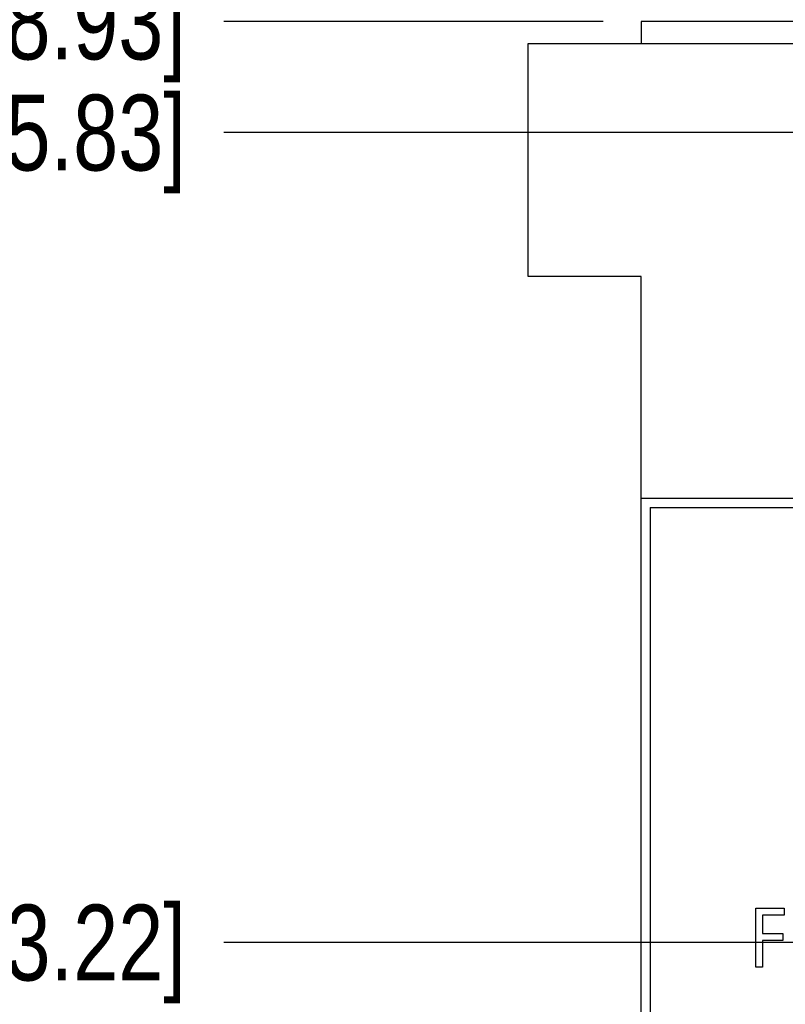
# Model space of a CAD drawing. Header units: inches. Extents: x 0 to 34, y 0 to 22.
# Tile 25 of 39: x 13.3 to 14.6, y 17 to 18.6. Entities that reach past the tile are written whole.
import ezdxf

# ---------------------------------------------------------------- set-up
doc = ezdxf.new("R2010")
doc.units = ezdxf.units.IN
doc.header["$LTSCALE"] = 1.87
doc.header["$MEASUREMENT"] = 0
doc.layers.get('0').update_dxf_attribs({"linetype": 'CONTINUOUS'})
doc.layers.add('DATUMCURVES', color=7, linetype='CONTINUOUS')
doc.layers.add('DIMENSIONS', color=7, linetype='CONTINUOUS')
doc.styles.get("Standard").update_dxf_attribs({"font": 'txt', "width": 0.8})
doc.dimstyles.new('DIMSTYLE_1', dxfattribs={"dimtxt": 0.125, "dimasz": 0.18, "dimexe": 0.125, "dimexo": 0.0625, "dimgap": 0.03125, "dimtad": 0, "dimtih": 1, "dimtoh": 1, "dimdec": 3, "dimlfac": 0.666667, "dimzin": 4, "dimdsep": 46, "dimtxsty": 'STANDARD', "dimblk": '_FILLED', "dimblk1": '_FILLED', "dimblk2": '_FILLED', "dimcen": 0.09, "dimadec": 0, "dimazin": 0, "dimtp": 0.005, "dimtm": 0.005, "dimtfac": 1, "dimtdec": 3, "dimtofl": 0, "dimtmove": 0, "dimatfit": 3, "dimldrblk": '_FILLED', "dimfxl": 1, "dimtolj": 1, "dimtzin": 4, "dimarcsym": 0})

# ---------------------------------------------------------------- blocks, each defined once
blk = doc.blocks.new('*D36')
at = {"layer": 'DIMENSIONS', "color": 2, "linetype": 'CONTINUOUS'}
blk.add_line((14.8818, 17.1265), (13.6703, 17.1265), dxfattribs=at)
at = {"layer": 'DIMENSIONS', "color": 2, "linetype": 'CONTINUOUS', "insert": (13.6078, 17.189), "char_height": 0.125, "width": 1.725, "attachment_point": 3, "line_spacing_factor": 0.9}
blk.add_mtext('2X 9.182{\\Ftxt.shx;\\W1.000000;\\H0.125000; }[233.22]', dxfattribs=at)
blk = doc.blocks.new('_FILLED')
at = {"color": 0, "linetype": 'BYBLOCK'}
blk.add_solid([(0, 0), (-1, 0.1736), (-1, -0.1736)], dxfattribs=at)
blk = doc.blocks.new('*D37')
at = {"layer": 'DIMENSIONS', "color": 2, "linetype": 'CONTINUOUS'}
blk.add_line((15.1744, 18.4615), (13.6703, 18.4615), dxfattribs=at)
at = {"layer": 'DIMENSIONS', "color": 2, "linetype": 'CONTINUOUS', "insert": (13.6078, 18.524), "char_height": 0.125, "width": 1.825, "attachment_point": 3, "line_spacing_factor": 0.9}
blk.add_mtext('2X 10.072{\\Ftxt.shx;\\W1.000000;\\H0.125000; }[255.83]', dxfattribs=at)
blk = doc.blocks.new('*D38')
at = {"layer": 'DIMENSIONS', "color": 2, "linetype": 'CONTINUOUS'}
blk.add_line((14.2953, 18.6445), (13.6703, 18.6445), dxfattribs=at)
at = {"layer": 'DIMENSIONS', "color": 2, "linetype": 'CONTINUOUS', "insert": (13.6078, 18.707), "char_height": 0.125, "width": 1.525, "attachment_point": 3, "line_spacing_factor": 0.9}
blk.add_mtext('10.194{\\Ftxt.shx;\\W1.000000;\\H0.125000; }[258.93]', dxfattribs=at)

msp = doc.modelspace()

# ---------------------------------------------------------------- linework, layer by layer
at = {"color": 7, "linetype": 'CONTINUOUS'}
for p, q in [((14.3578, 18.6445), (14.3578, 18.6085)), ((14.6413, 18.6445), (14.3578, 18.6445)), ((14.1718, 18.2245), (14.1718, 18.6085)), ((14.1718, 18.6085), (14.6578, 18.6085)), ((14.3578, 18.2245), (14.1718, 18.2245)), ((14.3578, 3.1705), (14.3578, 18.2245)), ((14.6578, 17.8585), (14.3578, 17.8585)), ((14.3728, 17.8435), (14.3728, 3.2155)), ((14.3728, 17.8435), (14.6263, 17.8435))]:
    msp.add_line(p, q, dxfattribs=at)
at = {"layer": 'DATUMCURVES', "color": 40, "linetype": 'CONTINUOUS'}
for p, q in [((14.5467, 17.0857), (14.5467, 17.1831)), ((14.5467, 17.1831), (14.5932, 17.1831)), ((14.5577, 17.1717), (14.5577, 17.1413)), ((14.5932, 17.1717), (14.5577, 17.1717)), ((14.5932, 17.1831), (14.5932, 17.1717)), ((14.5577, 17.1413), (14.5911, 17.1413)), ((14.5911, 17.1413), (14.5911, 17.1299)), ((14.5577, 17.1299), (14.5577, 17.0857)), ((14.5911, 17.1299), (14.5577, 17.1299)), ((14.5577, 17.0857), (14.5467, 17.0857))]:
    msp.add_line(p, q, dxfattribs=at)

# ---------------------------------------------------------------- dimensions: what is measured, and where the dimension line sits
at = {"layer": 'DIMENSIONS', "color": 2, "linetype": 'CONTINUOUS'}
dim = msp.add_ordinate_dim(feature_location=(14.2953, 18.6445), offset=(-0.625, 0), dtype=0, origin=(14.3578, 3.3535), dimstyle='DIMSTYLE_1', dxfattribs=at)
dim.commit()
dim.dimension.update_dxf_attribs({"geometry": '*D38', "text_midpoint": (12.8453, 18.6445)})
for feature_location, offset, origin, picture, middle in [((15.1744, 18.4615), (-1.5041, 0), (15.2369, 3.3535), '*D37', (12.6953, 18.4615)), ((14.8818, 17.1265), (-1.2115, 0), (14.9443, 3.3535), '*D36', (12.7453, 17.1265))]:
    dim = msp.add_ordinate_dim(feature_location=feature_location, offset=offset, dtype=0, origin=origin, text='2X <>', dimstyle='DIMSTYLE_1', dxfattribs=at)
    dim.commit()
    dim.dimension.update_dxf_attribs({"geometry": picture, "text_midpoint": middle})

doc.saveas('drawing.dxf')
